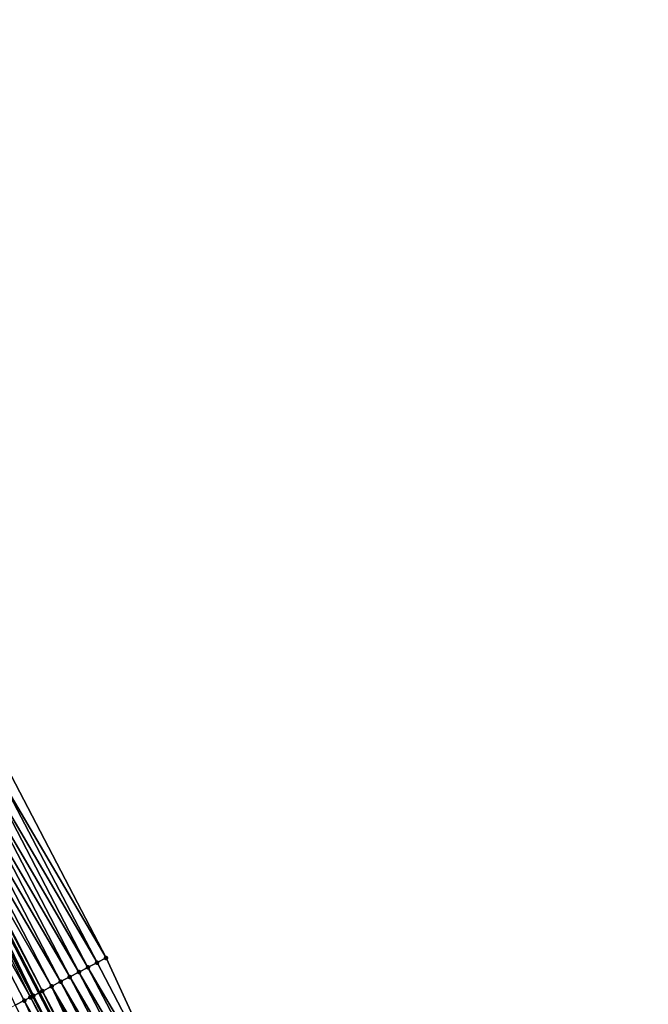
# Model space of a CAD drawing. Header units: feet. Extents: x 2007189 to 2022806, y 818621 to 837694.
# Tile 157 of 256: x 2012429 to 2012490, y 824883 to 824979. Entities that reach past the tile are written whole.
import ezdxf

# ---------------------------------------------------------------- set-up
doc = ezdxf.new("R2010")
doc.units = ezdxf.units.FT
doc.header["$MEASUREMENT"] = 0
for name, color, linetype, lineweight in [('EP_Travel Lane', 172, 'Continuous', 53), ('Road Shots', 141, 'Continuous', 100), ('Road X-Section', 40, 'Continuous', 13)]:
    doc.layers.add(name, color=color, linetype=linetype, lineweight=lineweight)
doc.layers.add('I-77-MM17-21_SB-Surface-Border', color=7, linetype='Continuous')
doc.layers.add('I-77-MM17-21_SB-Surface-TIN', color=7, linetype='Continuous')

msp = doc.modelspace()

# ---------------------------------------------------------------- linework, layer by layer
at = {"layer": 'EP_Travel Lane'}
msp.add_polyline3d([(2012375.431413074, 824990.4303542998, 321.7122245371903), (2012384.669787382, 824972.6934292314, 321.4774082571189), (2012393.908366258, 824954.9561114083, 321.2754336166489), (2012403.146667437, 824937.2193267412, 321.0288704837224), (2012412.384729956, 824919.4830002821, 320.7439888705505), (2012421.622775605, 824901.7467062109, 320.4563986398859), (2012430.860750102, 824884.0105487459, 320.1573852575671), (2012440.104059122, 824866.2892227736, 319.8585158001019), (2012449.356136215, 824848.560324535, 319.5665076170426), (2012458.608219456, 824830.831414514, 319.2754285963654), (2012467.860452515, 824813.1022174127, 319.0069628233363), (2012477.112585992, 824795.3732111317, 318.7234668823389), (2012486.364518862, 824777.6445892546, 318.4096907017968)], dxfattribs=at)
at = {"layer": 'I-77-MM17-21_SB-Surface-Border', "color": 3, "linetype": 'Continuous', "lineweight": -3}
msp.add_polyline3d([(2012381.075194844, 824993.373463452, 321.4810290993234), (2012390.313555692, 824975.6365647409, 321.2440197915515), (2012399.552234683, 824957.8990552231, 321.0580856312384), (2012409.677159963, 824940.624762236, 320.7662199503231), (2012418.915205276, 824922.8884693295, 320.4785415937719), (2012428.153290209, 824905.152100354, 320.1972248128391), (2012437.391227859, 824887.4160141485, 319.8922618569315), (2012445.745455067, 824869.2369584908, 319.6298514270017), (2012454.99753045, 824851.5080635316, 319.3375849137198), (2012464.249688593, 824833.7790099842, 319.0578129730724), (2012473.501897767, 824816.0498586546, 318.7857410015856), (2012480.98151285, 824797.3944723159, 318.5868326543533), (2012490.233406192, 824779.6659261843, 318.2670904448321)], dxfattribs=at)
at = {"layer": 'I-77-MM17-21_SB-Surface-TIN', "color": 128, "linetype": 'Continuous', "lineweight": -3}
for points in [[(2012436.50458188, 824886.9535649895, 319.9340170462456), (2012427.266647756, 824904.6896444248, 320.2395462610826), (2012426.38002363, 824904.2271533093, 320.2848103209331)], [(2012437.391227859, 824887.4160141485, 319.8922618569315), (2012428.153290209, 824905.152100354, 320.1972248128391), (2012427.266647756, 824904.6896444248, 320.2395462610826)], [(2012436.50458188, 824886.9535649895, 319.9340170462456), (2012437.391227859, 824887.4160141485, 319.8922618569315), (2012427.266647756, 824904.6896444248, 320.2395462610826)], [(2012434.731317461, 824886.0286137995, 320.0219490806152), (2012425.493379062, 824903.7647014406, 320.3267922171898), (2012424.606725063, 824903.3022676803, 320.3672597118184)], [(2012435.61795591, 824886.4910774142, 319.9789849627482), (2012426.38002363, 824904.2271533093, 320.2848103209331), (2012425.493379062, 824903.7647014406, 320.3267922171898)], [(2012434.731317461, 824886.0286137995, 320.0219490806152), (2012435.61795591, 824886.4910774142, 319.9789849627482), (2012425.493379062, 824903.7647014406, 320.3267922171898)], [(2012435.61795591, 824886.4910774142, 319.9789849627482), (2012436.50458188, 824886.9535649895, 319.9340170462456), (2012426.38002363, 824904.2271533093, 320.2848103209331)], [(2012432.958015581, 824885.1037345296, 320.1038665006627), (2012423.719993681, 824902.8399824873, 320.3953026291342), (2012422.833262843, 824902.377696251, 320.423432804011)], [(2012433.844690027, 824885.5661290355, 320.0666818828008), (2012424.606725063, 824903.3022676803, 320.3672597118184), (2012423.719993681, 824902.8399824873, 320.3953026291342)], [(2012432.958015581, 824885.1037345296, 320.1038665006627), (2012433.844690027, 824885.5661290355, 320.0666818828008), (2012423.719993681, 824902.8399824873, 320.3953026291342)], [(2012433.844690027, 824885.5661290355, 320.0666818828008), (2012434.731317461, 824886.0286137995, 320.0219490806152), (2012424.606725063, 824903.3022676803, 320.3672597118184)], [(2012430.013422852, 824883.5691752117, 320.1599174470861), (2012421.059585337, 824901.4535381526, 320.445039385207), (2012420.172648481, 824900.9916474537, 320.4400911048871)], [(2012430.297653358, 824883.717201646, 320.161008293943), (2012421.622775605, 824901.7467062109, 320.4563986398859), (2012421.059585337, 824901.4535381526, 320.445039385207)], [(2012430.208550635, 824883.6707879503, 320.1612749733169), (2012430.297653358, 824883.717201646, 320.161008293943), (2012421.059585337, 824901.4535381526, 320.445039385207)], [(2012430.013422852, 824883.5691752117, 320.1599174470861), (2012430.208550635, 824883.6707879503, 320.1612749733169), (2012421.059585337, 824901.4535381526, 320.445039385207)], [(2012421.882159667, 824901.8817282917, 320.4616302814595), (2012421.622775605, 824901.7467062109, 320.4563986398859), (2012430.860750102, 824884.0105487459, 320.1573852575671)], [(2012430.297653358, 824883.717201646, 320.161008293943), (2012430.860750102, 824884.0105487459, 320.1573852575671), (2012421.622775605, 824901.7467062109, 320.4563986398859)], [(2012431.184523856, 824884.1792197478, 320.155302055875), (2012421.946613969, 824901.9152526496, 320.4647233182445), (2012421.882159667, 824901.8817282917, 320.4616302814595)], [(2012431.184523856, 824884.1792197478, 320.155302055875), (2012421.882159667, 824901.8817282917, 320.4616302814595), (2012430.860750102, 824884.0105487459, 320.1573852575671)], [(2012431.184523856, 824884.1792197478, 320.155302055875), (2012422.05467955, 824901.971494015, 320.4676956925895), (2012421.946613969, 824901.9152526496, 320.4647233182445)], [(2012431.184523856, 824884.1792197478, 320.155302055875), (2012422.078669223, 824901.9839867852, 320.4678524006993), (2012422.05467955, 824901.971494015, 320.4676956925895)], [(2012432.071267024, 824884.6414823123, 320.1291516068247), (2012422.833262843, 824902.377696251, 320.423432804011), (2012422.078669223, 824901.9839867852, 320.4678524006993)], [(2012431.184523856, 824884.1792197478, 320.155302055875), (2012432.071267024, 824884.6414823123, 320.1291516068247), (2012422.078669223, 824901.9839867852, 320.4678524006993)], [(2012432.071267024, 824884.6414823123, 320.1291516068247), (2012432.958015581, 824885.1037345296, 320.1038665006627), (2012422.833262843, 824902.377696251, 320.423432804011)], [(2012429.410679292, 824883.2553823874, 320.150085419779), (2012430.013422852, 824883.5691752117, 320.1599174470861), (2012420.172648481, 824900.9916474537, 320.4400911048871)], [(2012428.523669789, 824882.7936311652, 320.1334727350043), (2012429.410679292, 824883.2553823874, 320.150085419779), (2012420.172648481, 824900.9916474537, 320.4400911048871)], [(2012445.745455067, 824869.2369584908, 319.6298514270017), (2012437.391227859, 824887.4160141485, 319.8922618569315), (2012436.50458188, 824886.9535649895, 319.9340170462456)], [(2012444.859215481, 824868.7737308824, 319.6751054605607), (2012435.61795591, 824886.4910774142, 319.9789849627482), (2012434.731317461, 824886.0286137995, 320.0219490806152)], [(2012445.745455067, 824869.2369584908, 319.6298514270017), (2012436.50458188, 824886.9535649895, 319.9340170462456), (2012435.61795591, 824886.4910774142, 319.9789849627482)], [(2012444.859215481, 824868.7737308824, 319.6751054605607), (2012445.745455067, 824869.2369584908, 319.6298514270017), (2012435.61795591, 824886.4910774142, 319.9789849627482)], [(2012443.086666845, 824867.847408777, 319.7551274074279), (2012433.844690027, 824885.5661290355, 320.0666818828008), (2012432.958015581, 824885.1037345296, 320.1038665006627)], [(2012443.972944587, 824868.3105632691, 319.7156332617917), (2012434.731317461, 824886.0286137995, 320.0219490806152), (2012433.844690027, 824885.5661290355, 320.0666818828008)], [(2012443.086666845, 824867.847408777, 319.7551274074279), (2012443.972944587, 824868.3105632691, 319.7156332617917), (2012433.844690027, 824885.5661290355, 320.0666818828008)], [(2012443.972944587, 824868.3105632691, 319.7156332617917), (2012444.859215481, 824868.7737308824, 319.6751054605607), (2012434.731317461, 824886.0286137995, 320.0219490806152)], [(2012431.184523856, 824884.1792197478, 320.155302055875), (2012430.860750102, 824884.0105487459, 320.1573852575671), (2012440.104059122, 824866.2892227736, 319.8585158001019)], [(2012440.563562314, 824866.5290030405, 319.8596298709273), (2012432.071267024, 824884.6414823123, 320.1291516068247), (2012431.184523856, 824884.1792197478, 320.155302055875)], [(2012440.427732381, 824866.4581392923, 319.8583278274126), (2012431.184523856, 824884.1792197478, 320.155302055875), (2012440.104059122, 824866.2892227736, 319.8585158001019)], [(2012440.427732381, 824866.4581392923, 319.8583278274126), (2012440.563562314, 824866.5290030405, 319.8596298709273), (2012431.184523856, 824884.1792197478, 320.155302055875)], [(2012442.200403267, 824867.3842271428, 319.796759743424), (2012432.958015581, 824885.1037345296, 320.1038665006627), (2012432.071267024, 824884.6414823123, 320.1291516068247)], [(2012440.563562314, 824866.5290030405, 319.8596298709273), (2012441.314049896, 824866.921217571, 319.8248375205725), (2012432.071267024, 824884.6414823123, 320.1291516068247)], [(2012441.314049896, 824866.921217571, 319.8248375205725), (2012442.200403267, 824867.3842271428, 319.796759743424), (2012432.071267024, 824884.6414823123, 320.1291516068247)], [(2012442.200403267, 824867.3842271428, 319.796759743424), (2012443.086666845, 824867.847408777, 319.7551274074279), (2012432.958015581, 824885.1037345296, 320.1038665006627)], [(2012437.767950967, 824865.0704927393, 319.8336788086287), (2012429.410679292, 824883.2553823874, 320.150085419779), (2012428.523669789, 824882.7936311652, 320.1334727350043)], [(2012439.156237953, 824865.7945865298, 319.8586594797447), (2012430.013422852, 824883.5691752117, 320.1599174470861), (2012429.410679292, 824883.2553823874, 320.150085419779)], [(2012437.767950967, 824865.0704927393, 319.8336788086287), (2012438.654598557, 824865.5329385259, 319.8500142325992), (2012429.410679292, 824883.2553823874, 320.150085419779)], [(2012438.654598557, 824865.5329385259, 319.8500142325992), (2012439.156237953, 824865.7945865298, 319.8586594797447), (2012429.410679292, 824883.2553823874, 320.150085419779)], [(2012439.541196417, 824865.9954796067, 319.8588426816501), (2012430.208550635, 824883.6707879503, 320.1612749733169), (2012430.013422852, 824883.5691752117, 320.1599174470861)], [(2012439.156237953, 824865.7945865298, 319.8586594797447), (2012439.541196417, 824865.9954796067, 319.8588426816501), (2012430.013422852, 824883.5691752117, 320.1599174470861)], [(2012439.541196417, 824865.9954796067, 319.8588426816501), (2012430.297653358, 824883.717201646, 320.161008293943), (2012430.208550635, 824883.6707879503, 320.1612749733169)], [(2012439.541196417, 824865.9954796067, 319.8588426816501), (2012430.860750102, 824884.0105487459, 320.1573852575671), (2012430.297653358, 824883.717201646, 320.161008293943)], [(2012439.541196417, 824865.9954796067, 319.8588426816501), (2012440.104059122, 824866.2892227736, 319.8585158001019), (2012430.860750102, 824884.0105487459, 320.1573852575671)]]:
    msp.add_3dface(points, dxfattribs=at)
at = {"layer": 'Road Shots', "lineweight": 100}
for p in [(2012437.391227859, 824887.4160141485, 319.8922618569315), (2012435.61795591, 824886.4910774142, 319.9789849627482), (2012436.50458188, 824886.9535649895, 319.9340170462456), (2012433.844690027, 824885.5661290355, 320.0666818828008), (2012434.731317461, 824886.0286137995, 320.0219490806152), (2012431.184523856, 824884.1792197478, 320.155302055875), (2012432.071267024, 824884.6414823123, 320.1291516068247), (2012432.958015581, 824885.1037345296, 320.1038665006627), (2012429.410679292, 824883.2553823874, 320.150085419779), (2012430.013422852, 824883.5691752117, 320.1599174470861), (2012430.208550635, 824883.6707879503, 320.1612749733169), (2012430.297653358, 824883.717201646, 320.161008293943)]:
    msp.add_point(p, dxfattribs=at)
at = {"layer": 'Road X-Section', "extrusion": (-0.4619078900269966, 0.8868254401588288, 0.0134810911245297), "elevation": -198025.2509085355, "flags": 128}
msp.add_lwpolyline([(-2165899.505142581, 2989.760405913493), (-2165898.505142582, 2989.80216489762), (-2165897.505142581, 2989.847136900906), (-2165896.505142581, 2989.890104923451), (-2165895.505142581, 2989.934841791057), (-2165894.505142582, 2989.97202978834), (-2165893.505142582, 2989.997317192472), (-2165892.505142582, 2990.023470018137), (-2165891.505142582, 2990.029176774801), (-2165891.404676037, 2990.029443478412), (-2165891.184676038, 2990.028085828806), (-2165890.505142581, 2990.018252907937), (-2165889.505142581, 2990.001638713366), (-2165888.505142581, 2989.985341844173), (-2165887.505142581, 2989.96892596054), (-2165886.505142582, 2989.953536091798), (-2165885.505142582, 2989.940036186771), (-2165884.505142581, 2989.92389322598), (-2165883.505142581, 2989.906141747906), (-2165882.505142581, 2989.890962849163), (-2165881.505142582, 2989.876984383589), (-2165880.505142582, 2989.859521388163), (-2165879.505142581, 2989.842731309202), (-2165878.505142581, 2989.816949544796), (-2165877.505142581, 2989.796962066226), (-2165876.505142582, 2989.780188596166), (-2165875.505142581, 2989.765379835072), (-2165874.505142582, 2989.754075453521), (-2165873.505142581, 2989.734515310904), (-2165872.505142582, 2989.72157142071), (-2165871.505142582, 2989.708018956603), (-2165870.505142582, 2989.694525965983), (-2165869.505142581, 2989.679370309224), (-2165868.505142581, 2989.664147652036), (-2165867.505142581, 2989.647919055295), (-2165866.505142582, 2989.624698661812), (-2165865.505142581, 2989.610477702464), (-2165864.505142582, 2989.595105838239), (-2165863.505142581, 2989.580496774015), (-2165862.505142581, 2989.569432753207), (-2165861.505142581, 2989.558790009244), (-2165860.505142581, 2989.54786778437), (-2165859.505142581, 2989.530859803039), (-2165858.505142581, 2989.515179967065), (-2165857.505142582, 2989.498086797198), (-2165856.557818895, 2989.47469616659), (-2165856.505142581, 2989.472715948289), (-2165855.505142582, 2989.44316059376), (-2165854.505142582, 2989.410902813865), (-2165853.505142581, 2989.372827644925), (-2165852.505142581, 2989.341824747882), (-2165851.505142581, 2989.314574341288)], dxfattribs=at)

doc.saveas('drawing.dxf')
